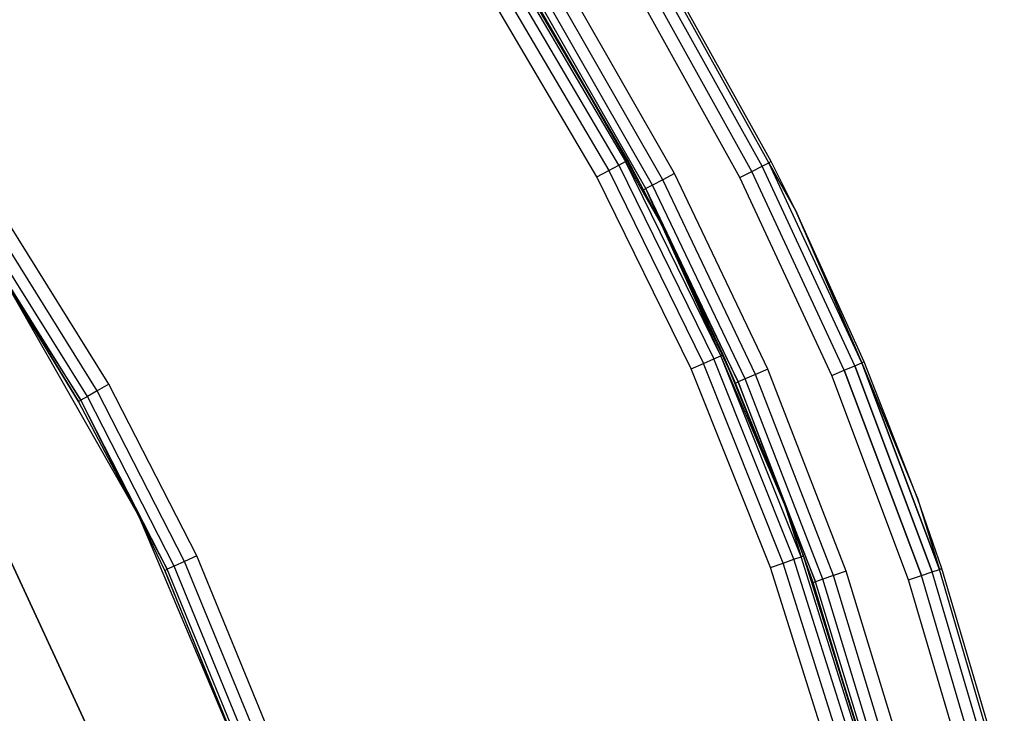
# Model space of a CAD drawing. Extents: x 0.61 to 3.96, y -1.67 to 1.67.
# Tile 26 of 27: x 3.36 to 3.91, y 0.45 to 0.84. Entities that reach past the tile are written whole.
import ezdxf

# ---------------------------------------------------------------- set-up
doc = ezdxf.new("R2010")
doc.units = 0
doc.header["$MEASUREMENT"] = 0
doc.layers.get('0').update_dxf_attribs({"color": 13, "linetype": 'CONTINUOUS'})

# ---------------------------------------------------------------- blocks, each defined once
blk = doc.blocks.new('ACRE_PM_STL_1')
at = {"color": 0}
for p, q in [((3.77628, 0.75843, 0.18667), (3.7162, 0.86639, 0.18667)), ((3.77628, 0.75843, 0.18667), (3.7162, 0.86639, 0.18667)), ((3.77628, 0.75843, 0.01412), (3.7162, 0.86639, 0.01412)), ((3.77628, 0.75843, 0.01412), (3.7162, 0.86639, 0.01412)), ((3.77761, 0.75911, 0.17913), (3.71748, 0.86716, 0.17913)), ((3.77761, 0.75911, 0.02165), (3.71748, 0.86716, 0.02165)), ((3.77761, 0.75911, 0.17913), (3.71748, 0.86716, 0.17913)), ((3.77761, 0.75911, 0.02165), (3.71748, 0.86716, 0.02165)), ((3.69217, 0.7571, 0.11403), (3.63088, 0.86124, 0.11403)), ((3.69217, 0.7571, 0.11403), (3.63088, 0.86124, 0.11403)), ((3.63448, 0.86354, 0.12042), (3.69592, 0.75912, 0.12042)), ((3.63448, 0.86354, 0.12042), (3.69592, 0.75912, 0.12042)), ((3.69724, 0.75983, 0.12795), (3.63574, 0.86435, 0.12795)), ((3.69724, 0.75983, 0.12795), (3.63574, 0.86435, 0.12795)), ((3.76678, 0.7536, 0.19732), (3.70708, 0.86087, 0.19732)), ((3.76678, 0.7536, 0.19732), (3.70708, 0.86087, 0.19732)), ((3.76678, 0.7536, 0.00347), (3.70708, 0.86087, 0.00347)), ((3.76678, 0.7536, 0.00347), (3.70708, 0.86087, 0.00347)), ((3.77247, 0.7565, 0.19305), (3.71255, 0.86418, 0.19305)), ((3.77247, 0.7565, 0.19305), (3.71255, 0.86418, 0.19305)), ((3.77247, 0.7565, 0.00773), (3.71255, 0.86418, 0.00773)), ((3.77247, 0.7565, 0.00773), (3.71255, 0.86418, 0.00773)), ((3.62551, 0.85779, 0.10977), (3.68655, 0.75407, 0.10977)), ((3.62551, 0.85779, 0.10977), (3.68655, 0.75407, 0.10977)), ((3.72349, 0.75238, 0.19882), (3.66324, 0.85767, 0.19882)), ((3.72349, 0.75238, 0.19882), (3.66324, 0.85767, 0.19882)), ((3.76007, 0.75018, 0.19882), (3.70064, 0.85696, 0.19882)), ((3.76007, 0.75018, 0.19882), (3.70064, 0.85696, 0.19882)), ((3.76007, 0.75018, 0.00197), (3.70064, 0.85696, 0.00197)), ((3.76007, 0.75018, 0.00197), (3.70064, 0.85696, 0.00197)), ((3.67991, 0.7505, 0.10827), (3.61916, 0.85373, 0.10827)), ((3.67991, 0.7505, 0.10827), (3.61916, 0.85373, 0.10827)), ((3.71116, 0.74593, 0.19305), (3.65143, 0.85031, 0.19305)), ((3.71116, 0.74593, 0.19305), (3.65143, 0.85031, 0.19305)), ((3.71681, 0.74889, 0.19732), (3.65685, 0.85368, 0.19732)), ((3.71681, 0.74889, 0.19732), (3.65685, 0.85368, 0.19732)), ((3.69724, 0.75983, 0.12795), (3.64654, 0.84726, 0.17913)), ((3.70605, 0.74325, 0.17913), (3.64654, 0.84726, 0.17913)), ((3.69724, 0.75983, 0.12795), (3.64654, 0.84726, 0.17913)), ((3.70605, 0.74325, 0.17913), (3.64654, 0.84726, 0.17913)), ((3.70738, 0.74395, 0.18667), (3.64781, 0.84805, 0.18667)), ((3.70738, 0.74395, 0.18667), (3.64781, 0.84805, 0.18667)), ((3.68655, 0.75407, 0.10977), (3.69217, 0.7571, 0.11403)), ((3.68655, 0.75407, 0.10977), (3.69217, 0.7571, 0.11403)), ((3.69217, 0.7571, 0.11403), (3.69592, 0.75912, 0.12042)), ((3.69217, 0.7571, 0.11403), (3.69592, 0.75912, 0.12042)), ((3.69217, 0.7571, 0.11403), (3.7454, 0.64862, 0.11403)), ((3.69217, 0.7571, 0.11403), (3.7454, 0.64862, 0.11403)), ((3.69724, 0.75983, 0.12795), (3.69592, 0.75912, 0.12042)), ((3.69724, 0.75983, 0.12795), (3.69592, 0.75912, 0.12042)), ((3.7493, 0.65035, 0.12042), (3.69592, 0.75912, 0.12042)), ((3.69592, 0.75912, 0.12042), (3.71628, 0.72338, 0.12795)), ((3.7493, 0.65035, 0.12042), (3.69592, 0.75912, 0.12042)), ((3.69592, 0.75912, 0.12042), (3.71628, 0.72338, 0.12795)), ((3.71628, 0.72338, 0.12795), (3.69724, 0.75983, 0.12795)), ((3.71628, 0.72338, 0.17913), (3.69724, 0.75983, 0.12795)), ((3.71628, 0.72338, 0.12795), (3.69724, 0.75983, 0.12795)), ((3.71628, 0.72338, 0.17913), (3.69724, 0.75983, 0.12795)), ((3.70605, 0.74325, 0.17913), (3.69724, 0.75983, 0.12795)), ((3.70605, 0.74325, 0.17913), (3.69724, 0.75983, 0.12795)), ((3.76678, 0.7536, 0.19732), (3.77247, 0.7565, 0.19305)), ((3.76678, 0.7536, 0.19732), (3.77247, 0.7565, 0.19305)), ((3.76678, 0.7536, 0.00347), (3.77247, 0.7565, 0.00773)), ((3.76678, 0.7536, 0.00347), (3.77247, 0.7565, 0.00773)), ((3.77247, 0.7565, 0.19305), (3.77628, 0.75843, 0.18667)), ((3.77247, 0.7565, 0.19305), (3.77628, 0.75843, 0.18667)), ((3.77247, 0.7565, 0.00773), (3.77628, 0.75843, 0.01412)), ((3.77247, 0.7565, 0.00773), (3.77628, 0.75843, 0.01412)), ((3.82429, 0.64469, 0.19305), (3.77247, 0.7565, 0.19305)), ((3.82429, 0.64469, 0.19305), (3.77247, 0.7565, 0.19305)), ((3.82429, 0.64469, 0.00773), (3.77247, 0.7565, 0.00773)), ((3.82429, 0.64469, 0.00773), (3.77247, 0.7565, 0.00773)), ((3.77761, 0.75911, 0.17913), (3.77628, 0.75843, 0.18667)), ((3.77761, 0.75911, 0.17913), (3.77628, 0.75843, 0.18667)), ((3.77761, 0.75911, 0.02165), (3.77628, 0.75843, 0.01412)), ((3.77761, 0.75911, 0.02165), (3.77628, 0.75843, 0.01412)), ((3.77628, 0.75843, 0.18667), (3.79138, 0.73143, 0.17913)), ((3.82822, 0.64634, 0.18667), (3.77628, 0.75843, 0.18667)), ((3.82822, 0.64634, 0.18667), (3.77628, 0.75843, 0.18667)), ((3.77628, 0.75843, 0.18667), (3.79138, 0.73143, 0.17913)), ((3.79138, 0.73143, 0.02165), (3.77628, 0.75843, 0.01412)), ((3.79138, 0.73143, 0.02165), (3.77628, 0.75843, 0.01412)), ((3.82822, 0.64634, 0.01412), (3.77628, 0.75843, 0.01412)), ((3.82822, 0.64634, 0.01412), (3.77628, 0.75843, 0.01412)), ((3.79138, 0.73143, 0.17913), (3.77761, 0.75911, 0.17913)), ((3.79138, 0.73143, 0.02165), (3.77761, 0.75911, 0.02165)), ((3.77761, 0.75911, 0.02165), (3.77761, 0.75911, 0.17913)), ((3.79138, 0.73143, 0.17913), (3.77761, 0.75911, 0.17913)), ((3.77761, 0.75911, 0.02165), (3.77761, 0.75911, 0.17913)), ((3.79138, 0.73143, 0.02165), (3.77761, 0.75911, 0.02165)), ((3.67991, 0.7505, 0.10827), (3.68655, 0.75407, 0.10977)), ((3.67991, 0.7505, 0.10827), (3.68655, 0.75407, 0.10977)), ((3.73268, 0.64296, 0.10827), (3.67991, 0.7505, 0.10827)), ((3.73268, 0.64296, 0.10827), (3.67991, 0.7505, 0.10827)), ((3.68655, 0.75407, 0.10977), (3.73956, 0.64602, 0.10977)), ((3.68655, 0.75407, 0.10977), (3.73956, 0.64602, 0.10977)), ((3.72349, 0.75238, 0.19882), (3.71681, 0.74889, 0.19732)), ((3.72349, 0.75238, 0.19882), (3.71681, 0.74889, 0.19732)), ((3.7757, 0.64289, 0.19882), (3.72349, 0.75238, 0.19882)), ((3.7757, 0.64289, 0.19882), (3.72349, 0.75238, 0.19882)), ((3.76007, 0.75018, 0.19882), (3.76678, 0.7536, 0.19732)), ((3.76007, 0.75018, 0.19882), (3.76678, 0.7536, 0.19732)), ((3.76007, 0.75018, 0.00197), (3.76678, 0.7536, 0.00347)), ((3.76007, 0.75018, 0.00197), (3.76678, 0.7536, 0.00347)), ((3.81145, 0.63931, 0.19882), (3.76007, 0.75018, 0.19882)), ((3.81145, 0.63931, 0.19882), (3.76007, 0.75018, 0.19882)), ((3.81145, 0.63931, 0.00197), (3.76007, 0.75018, 0.00197)), ((3.81145, 0.63931, 0.00197), (3.76007, 0.75018, 0.00197)), ((3.8184, 0.64222, 0.19732), (3.76678, 0.7536, 0.19732)), ((3.8184, 0.64222, 0.19732), (3.76678, 0.7536, 0.19732)), ((3.8184, 0.64222, 0.00347), (3.76678, 0.7536, 0.00347)), ((3.8184, 0.64222, 0.00347), (3.76678, 0.7536, 0.00347)), ((3.71116, 0.74593, 0.19305), (3.70738, 0.74395, 0.18667)), ((3.71116, 0.74593, 0.19305), (3.70738, 0.74395, 0.18667)), ((3.71681, 0.74889, 0.19732), (3.71116, 0.74593, 0.19305)), ((3.71681, 0.74889, 0.19732), (3.71116, 0.74593, 0.19305)), ((3.76292, 0.63737, 0.19305), (3.71116, 0.74593, 0.19305)), ((3.76292, 0.63737, 0.19305), (3.71116, 0.74593, 0.19305)), ((3.76878, 0.63991, 0.19732), (3.71681, 0.74889, 0.19732)), ((3.76878, 0.63991, 0.19732), (3.71681, 0.74889, 0.19732)), ((3.70605, 0.74325, 0.17913), (3.70738, 0.74395, 0.18667)), ((3.70605, 0.74325, 0.17913), (3.70738, 0.74395, 0.18667)), ((3.71628, 0.72338, 0.17913), (3.70605, 0.74325, 0.17913)), ((3.71628, 0.72338, 0.17913), (3.70605, 0.74325, 0.17913)), ((3.71628, 0.72338, 0.17913), (3.70738, 0.74395, 0.18667)), ((3.71628, 0.72338, 0.17913), (3.70738, 0.74395, 0.18667)), ((3.759, 0.63568, 0.18667), (3.70738, 0.74395, 0.18667)), ((3.759, 0.63568, 0.18667), (3.70738, 0.74395, 0.18667)), ((3.82822, 0.64634, 0.18667), (3.79138, 0.73143, 0.17913)), ((3.82822, 0.64634, 0.18667), (3.79138, 0.73143, 0.17913)), ((3.8296, 0.64692, 0.17913), (3.79138, 0.73143, 0.17913)), ((3.8296, 0.64692, 0.02165), (3.79138, 0.73143, 0.02165)), ((3.79138, 0.73143, 0.02165), (3.79138, 0.73143, 0.17913)), ((3.8296, 0.64692, 0.17913), (3.79138, 0.73143, 0.17913)), ((3.79138, 0.73143, 0.02165), (3.79138, 0.73143, 0.17913)), ((3.79138, 0.73143, 0.02165), (3.82822, 0.64634, 0.01412)), ((3.79138, 0.73143, 0.02165), (3.82822, 0.64634, 0.01412)), ((3.8296, 0.64692, 0.02165), (3.79138, 0.73143, 0.02165)), ((3.40675, 0.63436, 0.10827), (3.34974, 0.72588, 0.10827)), ((3.40675, 0.63436, 0.10827), (3.34974, 0.72588, 0.10827)), ((3.7493, 0.65035, 0.12042), (3.71628, 0.72338, 0.12795)), ((3.7493, 0.65035, 0.12042), (3.71628, 0.72338, 0.12795)), ((3.75067, 0.65096, 0.12795), (3.71628, 0.72338, 0.12795)), ((3.75762, 0.63509, 0.17913), (3.71628, 0.72338, 0.12795)), ((3.75067, 0.65096, 0.12795), (3.71628, 0.72338, 0.12795)), ((3.75762, 0.63509, 0.17913), (3.71628, 0.72338, 0.12795)), ((3.75762, 0.63509, 0.17913), (3.71628, 0.72338, 0.17913)), ((3.71628, 0.72338, 0.17913), (3.71628, 0.72338, 0.12795)), ((3.71628, 0.72338, 0.17913), (3.71628, 0.72338, 0.12795)), ((3.71628, 0.72338, 0.17913), (3.759, 0.63568, 0.18667)), ((3.71628, 0.72338, 0.17913), (3.759, 0.63568, 0.18667)), ((3.75762, 0.63509, 0.17913), (3.71628, 0.72338, 0.17913)), ((3.39464, 0.62751, 0.11403), (3.33825, 0.71803, 0.11403)), ((3.39464, 0.62751, 0.11403), (3.33825, 0.71803, 0.11403)), ((3.4002, 0.63065, 0.10977), (3.34352, 0.72163, 0.10977)), ((3.4002, 0.63065, 0.10977), (3.34352, 0.72163, 0.10977)), ((3.39093, 0.6254, 0.12042), (3.33472, 0.71563, 0.12042)), ((3.39093, 0.6254, 0.12042), (3.33472, 0.71563, 0.12042)), ((3.34904, 0.69144, 0.86811), (3.38962, 0.62466, 0.12795)), ((3.38962, 0.62466, 0.12795), (3.34904, 0.69144, 0.12795)), ((3.34904, 0.69144, 0.86811), (3.38962, 0.62466, 0.12795)), ((3.34904, 0.69144, 0.86811), (3.42336, 0.56091, 0.86811)), ((3.34904, 0.69144, 0.12795), (3.39093, 0.6254, 0.12042)), ((3.38962, 0.62466, 0.12795), (3.34904, 0.69144, 0.12795)), ((3.34904, 0.69144, 0.12795), (3.39093, 0.6254, 0.12042)), ((3.34904, 0.69144, 0.86811), (3.42336, 0.56091, 0.86811)), ((3.7493, 0.65035, 0.12042), (3.75067, 0.65096, 0.12795)), ((3.7493, 0.65035, 0.12042), (3.75067, 0.65096, 0.12795)), ((3.78507, 0.56731, 0.12795), (3.75067, 0.65096, 0.12795)), ((3.78507, 0.56731, 0.17913), (3.75067, 0.65096, 0.12795)), ((3.78507, 0.56731, 0.12795), (3.75067, 0.65096, 0.12795)), ((3.78507, 0.56731, 0.17913), (3.75067, 0.65096, 0.12795)), ((3.75762, 0.63509, 0.17913), (3.75067, 0.65096, 0.12795)), ((3.75762, 0.63509, 0.17913), (3.75067, 0.65096, 0.12795)), ((3.73268, 0.64296, 0.10827), (3.73956, 0.64602, 0.10977)), ((3.73268, 0.64296, 0.10827), (3.73956, 0.64602, 0.10977)), ((3.73956, 0.64602, 0.10977), (3.7454, 0.64862, 0.11403)), ((3.73956, 0.64602, 0.10977), (3.7454, 0.64862, 0.11403)), ((3.78426, 0.53428, 0.10977), (3.73956, 0.64602, 0.10977)), ((3.78426, 0.53428, 0.10977), (3.73956, 0.64602, 0.10977)), ((3.7454, 0.64862, 0.11403), (3.7493, 0.65035, 0.12042)), ((3.7454, 0.64862, 0.11403), (3.7493, 0.65035, 0.12042)), ((3.79028, 0.53643, 0.11403), (3.7454, 0.64862, 0.11403)), ((3.79028, 0.53643, 0.11403), (3.7454, 0.64862, 0.11403)), ((3.7943, 0.53786, 0.12042), (3.7493, 0.65035, 0.12042)), ((3.7943, 0.53786, 0.12042), (3.7493, 0.65035, 0.12042)), ((3.78507, 0.56731, 0.12795), (3.7493, 0.65035, 0.12042)), ((3.78507, 0.56731, 0.12795), (3.7493, 0.65035, 0.12042)), ((3.82429, 0.64469, 0.19305), (3.82822, 0.64634, 0.18667)), ((3.82429, 0.64469, 0.19305), (3.82822, 0.64634, 0.18667)), ((3.82429, 0.64469, 0.00773), (3.82822, 0.64634, 0.01412)), ((3.82429, 0.64469, 0.00773), (3.82822, 0.64634, 0.01412)), ((3.8296, 0.64692, 0.17913), (3.82822, 0.64634, 0.18667)), ((3.8296, 0.64692, 0.17913), (3.82822, 0.64634, 0.18667)), ((3.8296, 0.64692, 0.02165), (3.82822, 0.64634, 0.01412)), ((3.8296, 0.64692, 0.02165), (3.82822, 0.64634, 0.01412)), ((3.82822, 0.64634, 0.18667), (3.8596, 0.57012, 0.17913)), ((3.82822, 0.64634, 0.18667), (3.8596, 0.57012, 0.17913)), ((3.82822, 0.64634, 0.18667), (3.87174, 0.53071, 0.18667)), ((3.82822, 0.64634, 0.18667), (3.87174, 0.53071, 0.18667)), ((3.87174, 0.53071, 0.01412), (3.82822, 0.64634, 0.01412)), ((3.82822, 0.64634, 0.01412), (3.8596, 0.57012, 0.02165)), ((3.82822, 0.64634, 0.01412), (3.8596, 0.57012, 0.02165)), ((3.87174, 0.53071, 0.01412), (3.82822, 0.64634, 0.01412)), ((3.8596, 0.57012, 0.17913), (3.8296, 0.64692, 0.17913)), ((3.8596, 0.57012, 0.02165), (3.8296, 0.64692, 0.02165)), ((3.8296, 0.64692, 0.02165), (3.8296, 0.64692, 0.17913)), ((3.8596, 0.57012, 0.17913), (3.8296, 0.64692, 0.17913)), ((3.8296, 0.64692, 0.02165), (3.8296, 0.64692, 0.17913)), ((3.8596, 0.57012, 0.02165), (3.8296, 0.64692, 0.02165)), ((3.77717, 0.53175, 0.10827), (3.73268, 0.64296, 0.10827)), ((3.77717, 0.53175, 0.10827), (3.73268, 0.64296, 0.10827)), ((3.76878, 0.63991, 0.19732), (3.76292, 0.63737, 0.19305)), ((3.76878, 0.63991, 0.19732), (3.76292, 0.63737, 0.19305)), ((3.7757, 0.64289, 0.19882), (3.76878, 0.63991, 0.19732)), ((3.7757, 0.64289, 0.19882), (3.76878, 0.63991, 0.19732)), ((3.81246, 0.52735, 0.19732), (3.76878, 0.63991, 0.19732)), ((3.81246, 0.52735, 0.19732), (3.76878, 0.63991, 0.19732)), ((3.81957, 0.52981, 0.19882), (3.7757, 0.64289, 0.19882)), ((3.81957, 0.52981, 0.19882), (3.7757, 0.64289, 0.19882)), ((3.81145, 0.63931, 0.19882), (3.8184, 0.64222, 0.19732)), ((3.81145, 0.63931, 0.19882), (3.8184, 0.64222, 0.19732)), ((3.81145, 0.63931, 0.00197), (3.8184, 0.64222, 0.00347)), ((3.81145, 0.63931, 0.00197), (3.8184, 0.64222, 0.00347)), ((3.8184, 0.64222, 0.19732), (3.82429, 0.64469, 0.19305)), ((3.8184, 0.64222, 0.19732), (3.82429, 0.64469, 0.19305)), ((3.8184, 0.64222, 0.00347), (3.82429, 0.64469, 0.00773)), ((3.8184, 0.64222, 0.00347), (3.82429, 0.64469, 0.00773)), ((3.8184, 0.64222, 0.19732), (3.86164, 0.52733, 0.19732)), ((3.8184, 0.64222, 0.19732), (3.86164, 0.52733, 0.19732)), ((3.86164, 0.52733, 0.00347), (3.8184, 0.64222, 0.00347)), ((3.86164, 0.52733, 0.00347), (3.8184, 0.64222, 0.00347)), ((3.82429, 0.64469, 0.19305), (3.8677, 0.52936, 0.19305)), ((3.82429, 0.64469, 0.19305), (3.8677, 0.52936, 0.19305)), ((3.8677, 0.52936, 0.00773), (3.82429, 0.64469, 0.00773)), ((3.8677, 0.52936, 0.00773), (3.82429, 0.64469, 0.00773)), ((3.40675, 0.63436, 0.10827), (3.4002, 0.63065, 0.10977)), ((3.40675, 0.63436, 0.10827), (3.4002, 0.63065, 0.10977)), ((3.45591, 0.5384, 0.10827), (3.40675, 0.63436, 0.10827)), ((3.45591, 0.5384, 0.10827), (3.40675, 0.63436, 0.10827)), ((3.75762, 0.63509, 0.17913), (3.759, 0.63568, 0.18667)), ((3.75762, 0.63509, 0.17913), (3.759, 0.63568, 0.18667)), ((3.78507, 0.56731, 0.17913), (3.75762, 0.63509, 0.17913)), ((3.78507, 0.56731, 0.17913), (3.75762, 0.63509, 0.17913)), ((3.76292, 0.63737, 0.19305), (3.759, 0.63568, 0.18667)), ((3.76292, 0.63737, 0.19305), (3.759, 0.63568, 0.18667)), ((3.80239, 0.52387, 0.18667), (3.759, 0.63568, 0.18667)), ((3.759, 0.63568, 0.18667), (3.78507, 0.56731, 0.17913)), ((3.759, 0.63568, 0.18667), (3.78507, 0.56731, 0.17913)), ((3.80239, 0.52387, 0.18667), (3.759, 0.63568, 0.18667)), ((3.80642, 0.52526, 0.19305), (3.76292, 0.63737, 0.19305)), ((3.80642, 0.52526, 0.19305), (3.76292, 0.63737, 0.19305)), ((3.8545, 0.52494, 0.19882), (3.81145, 0.63931, 0.19882)), ((3.8545, 0.52494, 0.19882), (3.81145, 0.63931, 0.19882)), ((3.8545, 0.52494, 0.00197), (3.81145, 0.63931, 0.00197)), ((3.8545, 0.52494, 0.00197), (3.81145, 0.63931, 0.00197)), ((3.4002, 0.63065, 0.10977), (3.39464, 0.62751, 0.11403)), ((3.4002, 0.63065, 0.10977), (3.39464, 0.62751, 0.11403)), ((3.44906, 0.53525, 0.10977), (3.4002, 0.63065, 0.10977)), ((3.44906, 0.53525, 0.10977), (3.4002, 0.63065, 0.10977)), ((3.38962, 0.62466, 0.12795), (3.39093, 0.6254, 0.12042)), ((3.38962, 0.62466, 0.12795), (3.39093, 0.6254, 0.12042)), ((3.42336, 0.56091, 0.86811), (3.38962, 0.62466, 0.12795)), ((3.42336, 0.56091, 0.86811), (3.38962, 0.62466, 0.12795)), ((3.42336, 0.56091, 0.12795), (3.38962, 0.62466, 0.12795)), ((3.42336, 0.56091, 0.12795), (3.38962, 0.62466, 0.12795)), ((3.39464, 0.62751, 0.11403), (3.39093, 0.6254, 0.12042)), ((3.39464, 0.62751, 0.11403), (3.39093, 0.6254, 0.12042)), ((3.42336, 0.56091, 0.12795), (3.39093, 0.6254, 0.12042)), ((3.42336, 0.56091, 0.12795), (3.39093, 0.6254, 0.12042)), ((3.43939, 0.53079, 0.12042), (3.39093, 0.6254, 0.12042)), ((3.43939, 0.53079, 0.12042), (3.39093, 0.6254, 0.12042)), ((3.44326, 0.53258, 0.11403), (3.39464, 0.62751, 0.11403)), ((3.44326, 0.53258, 0.11403), (3.39464, 0.62751, 0.11403)), ((3.87316, 0.53119, 0.17913), (3.8596, 0.57012, 0.17913)), ((3.8596, 0.57012, 0.17913), (3.87174, 0.53071, 0.18667)), ((3.8596, 0.57012, 0.17913), (3.87174, 0.53071, 0.18667)), ((3.87316, 0.53119, 0.02165), (3.8596, 0.57012, 0.02165)), ((3.8596, 0.57012, 0.02165), (3.8596, 0.57012, 0.17913)), ((3.87316, 0.53119, 0.17913), (3.8596, 0.57012, 0.17913)), ((3.8596, 0.57012, 0.02165), (3.8596, 0.57012, 0.17913)), ((3.8596, 0.57012, 0.02165), (3.87174, 0.53071, 0.01412)), ((3.87316, 0.53119, 0.02165), (3.8596, 0.57012, 0.02165)), ((3.8596, 0.57012, 0.02165), (3.87174, 0.53071, 0.01412)), ((3.39849, 0.43429, 0.86811), (3.3367, 0.56765, 0.86811)), ((3.3367, 0.56765, 0.07677), (3.39849, 0.43429, 0.07677)), ((3.3367, 0.56765, 0.07677), (3.39849, 0.43429, 0.07677)), ((3.39849, 0.43429, 0.86811), (3.3367, 0.56765, 0.86811)), ((3.79571, 0.53836, 0.12795), (3.78507, 0.56731, 0.12795)), ((3.78507, 0.56731, 0.12795), (3.7943, 0.53786, 0.12042)), ((3.78507, 0.56731, 0.12795), (3.7943, 0.53786, 0.12042)), ((3.80097, 0.52338, 0.17913), (3.78507, 0.56731, 0.12795)), ((3.79571, 0.53836, 0.12795), (3.78507, 0.56731, 0.12795)), ((3.80097, 0.52338, 0.17913), (3.78507, 0.56731, 0.12795)), ((3.80097, 0.52338, 0.17913), (3.78507, 0.56731, 0.17913)), ((3.78507, 0.56731, 0.17913), (3.78507, 0.56731, 0.12795)), ((3.78507, 0.56731, 0.17913), (3.78507, 0.56731, 0.12795)), ((3.78507, 0.56731, 0.17913), (3.80239, 0.52387, 0.18667)), ((3.80097, 0.52338, 0.17913), (3.78507, 0.56731, 0.17913)), ((3.78507, 0.56731, 0.17913), (3.80239, 0.52387, 0.18667)), ((3.43803, 0.53017, 0.12795), (3.42336, 0.56091, 0.86811)), ((3.42336, 0.56091, 0.86811), (3.48173, 0.42252, 0.86811)), ((3.42336, 0.56091, 0.86811), (3.42336, 0.56091, 0.12795)), ((3.42336, 0.56091, 0.86811), (3.42336, 0.56091, 0.12795)), ((3.43803, 0.53017, 0.12795), (3.42336, 0.56091, 0.86811)), ((3.43803, 0.53017, 0.12795), (3.42336, 0.56091, 0.12795)), ((3.42336, 0.56091, 0.12795), (3.43939, 0.53079, 0.12042)), ((3.42336, 0.56091, 0.12795), (3.43939, 0.53079, 0.12042)), ((3.43803, 0.53017, 0.12795), (3.42336, 0.56091, 0.12795)), ((3.42336, 0.56091, 0.86811), (3.48173, 0.42252, 0.86811)), ((3.44906, 0.53525, 0.10977), (3.44326, 0.53258, 0.11403)), ((3.44906, 0.53525, 0.10977), (3.44326, 0.53258, 0.11403)), ((3.45591, 0.5384, 0.10827), (3.44906, 0.53525, 0.10977)), ((3.45591, 0.5384, 0.10827), (3.44906, 0.53525, 0.10977)), ((3.48977, 0.43609, 0.10977), (3.44906, 0.53525, 0.10977)), ((3.48977, 0.43609, 0.10977), (3.44906, 0.53525, 0.10977)), ((3.49686, 0.43866, 0.10827), (3.45591, 0.5384, 0.10827)), ((3.49686, 0.43866, 0.10827), (3.45591, 0.5384, 0.10827)), ((3.78426, 0.53428, 0.10977), (3.79028, 0.53643, 0.11403)), ((3.78426, 0.53428, 0.10977), (3.79028, 0.53643, 0.11403)), ((3.79028, 0.53643, 0.11403), (3.7943, 0.53786, 0.12042)), ((3.79028, 0.53643, 0.11403), (3.7943, 0.53786, 0.12042)), ((3.82654, 0.42116, 0.11403), (3.79028, 0.53643, 0.11403)), ((3.82654, 0.42116, 0.11403), (3.79028, 0.53643, 0.11403)), ((3.7943, 0.53786, 0.12042), (3.79571, 0.53836, 0.12795)), ((3.7943, 0.53786, 0.12042), (3.79571, 0.53836, 0.12795)), ((3.83066, 0.42229, 0.12042), (3.7943, 0.53786, 0.12042)), ((3.83066, 0.42229, 0.12042), (3.7943, 0.53786, 0.12042)), ((3.8321, 0.42268, 0.12795), (3.79571, 0.53836, 0.12795)), ((3.83585, 0.40874, 0.17913), (3.79571, 0.53836, 0.12795)), ((3.8321, 0.42268, 0.12795), (3.79571, 0.53836, 0.12795)), ((3.83585, 0.40874, 0.17913), (3.79571, 0.53836, 0.12795)), ((3.80097, 0.52338, 0.17913), (3.79571, 0.53836, 0.12795)), ((3.80097, 0.52338, 0.17913), (3.79571, 0.53836, 0.12795)), ((3.43803, 0.53017, 0.12795), (3.43939, 0.53079, 0.12042)), ((3.43803, 0.53017, 0.12795), (3.43939, 0.53079, 0.12042)), ((3.47835, 0.43195, 0.12795), (3.43803, 0.53017, 0.12795)), ((3.43803, 0.53017, 0.12795), (3.48173, 0.42252, 0.86811)), ((3.43803, 0.53017, 0.12795), (3.48173, 0.42252, 0.86811)), ((3.47835, 0.43195, 0.12795), (3.43803, 0.53017, 0.12795)), ((3.44326, 0.53258, 0.11403), (3.43939, 0.53079, 0.12042)), ((3.44326, 0.53258, 0.11403), (3.43939, 0.53079, 0.12042)), ((3.47976, 0.43246, 0.12042), (3.43939, 0.53079, 0.12042)), ((3.47976, 0.43246, 0.12042), (3.43939, 0.53079, 0.12042)), ((3.48377, 0.43391, 0.11403), (3.44326, 0.53258, 0.11403)), ((3.48377, 0.43391, 0.11403), (3.44326, 0.53258, 0.11403)), ((3.77717, 0.53175, 0.10827), (3.78426, 0.53428, 0.10977)), ((3.77717, 0.53175, 0.10827), (3.78426, 0.53428, 0.10977)), ((3.81311, 0.41749, 0.10827), (3.77717, 0.53175, 0.10827)), ((3.81311, 0.41749, 0.10827), (3.77717, 0.53175, 0.10827)), ((3.82038, 0.41948, 0.10977), (3.78426, 0.53428, 0.10977)), ((3.82038, 0.41948, 0.10977), (3.78426, 0.53428, 0.10977)), ((3.81957, 0.52981, 0.19882), (3.81246, 0.52735, 0.19732)), ((3.81957, 0.52981, 0.19882), (3.81246, 0.52735, 0.19732)), ((3.85488, 0.41376, 0.19882), (3.81957, 0.52981, 0.19882)), ((3.85488, 0.41376, 0.19882), (3.81957, 0.52981, 0.19882)), ((3.86164, 0.52733, 0.19732), (3.8677, 0.52936, 0.19305)), ((3.86164, 0.52733, 0.19732), (3.8677, 0.52936, 0.19305)), ((3.86164, 0.52733, 0.00347), (3.8677, 0.52936, 0.00773)), ((3.86164, 0.52733, 0.00347), (3.8677, 0.52936, 0.00773)), ((3.8677, 0.52936, 0.19305), (3.87174, 0.53071, 0.18667)), ((3.8677, 0.52936, 0.19305), (3.87174, 0.53071, 0.18667)), ((3.8677, 0.52936, 0.00773), (3.87174, 0.53071, 0.01412)), ((3.8677, 0.52936, 0.00773), (3.87174, 0.53071, 0.01412)), ((3.90247, 0.41114, 0.19305), (3.8677, 0.52936, 0.19305)), ((3.90247, 0.41114, 0.19305), (3.8677, 0.52936, 0.19305)), ((3.90247, 0.41114, 0.00773), (3.8677, 0.52936, 0.00773)), ((3.90247, 0.41114, 0.00773), (3.8677, 0.52936, 0.00773)), ((3.87174, 0.53071, 0.18667), (3.87316, 0.53119, 0.17913)), ((3.87174, 0.53071, 0.18667), (3.87316, 0.53119, 0.17913)), ((3.87316, 0.53119, 0.02165), (3.87174, 0.53071, 0.01412)), ((3.87316, 0.53119, 0.02165), (3.87174, 0.53071, 0.01412)), ((3.90661, 0.41219, 0.18667), (3.87174, 0.53071, 0.18667)), ((3.90661, 0.41219, 0.18667), (3.87174, 0.53071, 0.18667)), ((3.90661, 0.41219, 0.01412), (3.87174, 0.53071, 0.01412)), ((3.90661, 0.41219, 0.01412), (3.87174, 0.53071, 0.01412)), ((3.90806, 0.41256, 0.17913), (3.87316, 0.53119, 0.17913)), ((3.90806, 0.41256, 0.02165), (3.87316, 0.53119, 0.02165)), ((3.87316, 0.53119, 0.02165), (3.87316, 0.53119, 0.17913)), ((3.90806, 0.41256, 0.17913), (3.87316, 0.53119, 0.17913)), ((3.87316, 0.53119, 0.02165), (3.87316, 0.53119, 0.17913)), ((3.90806, 0.41256, 0.02165), (3.87316, 0.53119, 0.02165)), ((3.80097, 0.52338, 0.17913), (3.80239, 0.52387, 0.18667)), ((3.80097, 0.52338, 0.17913), (3.80239, 0.52387, 0.18667)), ((3.80642, 0.52526, 0.19305), (3.80239, 0.52387, 0.18667)), ((3.80642, 0.52526, 0.19305), (3.80239, 0.52387, 0.18667)), ((3.8373, 0.40912, 0.18667), (3.80239, 0.52387, 0.18667)), ((3.8373, 0.40912, 0.18667), (3.80239, 0.52387, 0.18667)), ((3.81246, 0.52735, 0.19732), (3.80642, 0.52526, 0.19305)), ((3.81246, 0.52735, 0.19732), (3.80642, 0.52526, 0.19305)), ((3.84142, 0.41021, 0.19305), (3.80642, 0.52526, 0.19305)), ((3.84142, 0.41021, 0.19305), (3.80642, 0.52526, 0.19305)), ((3.8476, 0.41184, 0.19732), (3.81246, 0.52735, 0.19732)), ((3.8476, 0.41184, 0.19732), (3.81246, 0.52735, 0.19732)), ((3.8545, 0.52494, 0.19882), (3.86164, 0.52733, 0.19732)), ((3.8545, 0.52494, 0.19882), (3.86164, 0.52733, 0.19732)), ((3.8545, 0.52494, 0.00197), (3.86164, 0.52733, 0.00347)), ((3.8545, 0.52494, 0.00197), (3.86164, 0.52733, 0.00347)), ((3.88898, 0.40771, 0.19882), (3.8545, 0.52494, 0.19882)), ((3.88898, 0.40771, 0.19882), (3.8545, 0.52494, 0.19882)), ((3.88898, 0.40771, 0.00197), (3.8545, 0.52494, 0.00197)), ((3.88898, 0.40771, 0.00197), (3.8545, 0.52494, 0.00197)), ((3.89628, 0.40956, 0.19732), (3.86164, 0.52733, 0.19732)), ((3.89628, 0.40956, 0.19732), (3.86164, 0.52733, 0.19732)), ((3.89628, 0.40956, 0.00347), (3.86164, 0.52733, 0.00347)), ((3.89628, 0.40956, 0.00347), (3.86164, 0.52733, 0.00347)), ((3.83585, 0.40874, 0.17913), (3.80097, 0.52338, 0.17913)), ((3.83585, 0.40874, 0.17913), (3.80097, 0.52338, 0.17913))]:
    blk.add_line(p, q, dxfattribs=at)

msp = doc.modelspace()

# ---------------------------------------------------------------- block references
at = {"color": 0}
msp.add_blockref('ACRE_PM_STL_1', (0, 0), dxfattribs=at)

doc.saveas('drawing.dxf')
